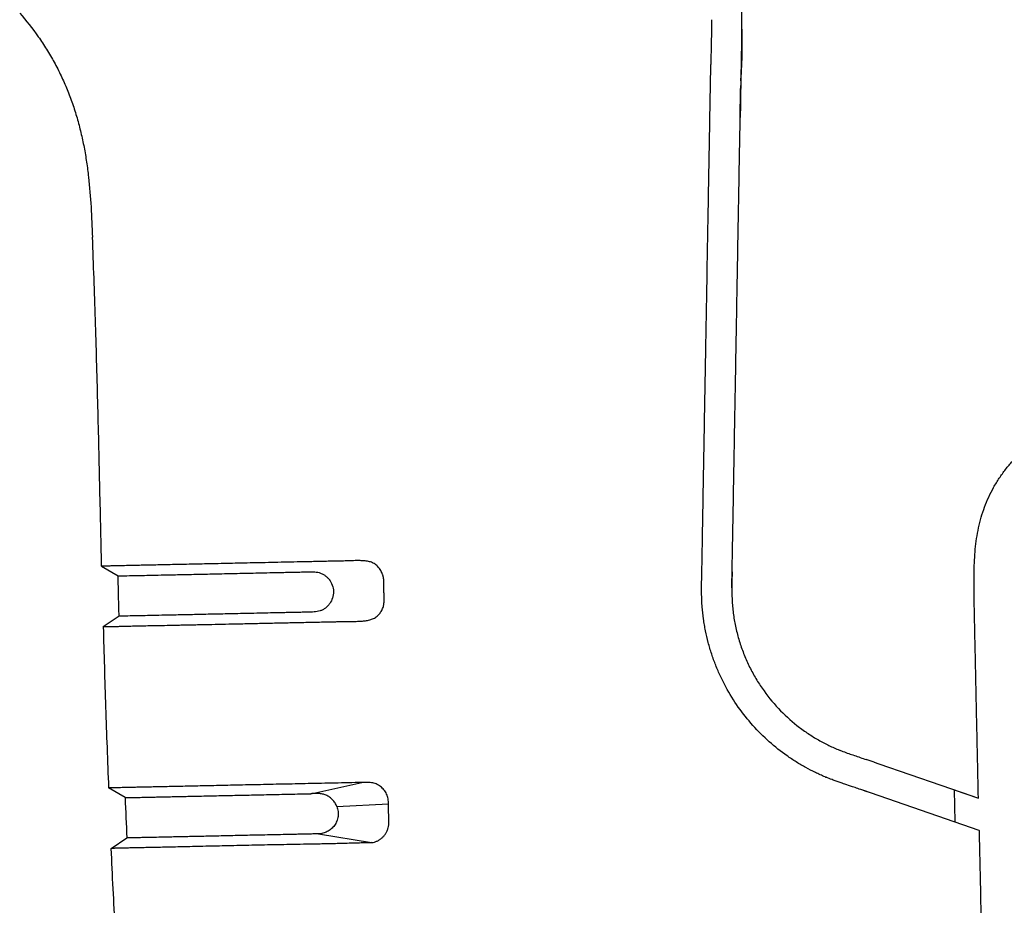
# Model space of a CAD drawing. Header units: millimetres. Extents: x -185 to 204, y 201 to 484.
# Tile 18 of 29: x 51 to 100, y 320 to 364. Entities that reach past the tile are written whole.
import ezdxf

# ---------------------------------------------------------------- set-up
doc = ezdxf.new("R2010")
doc.units = ezdxf.units.MM
doc.header["$LTSCALE"] = 16.335
doc.layers.add('20_ALL_FEATURES', color=7, linetype='CONTINUOUS')

msp = doc.modelspace()

# ---------------------------------------------------------------- linework, layer by layer
at = {"layer": '20_ALL_FEATURES', "color": 4}
for p, q in [((86.576, 362.55), (86.583, 362.553)), ((65.216, 325.63), (67.742, 326.184)), ((97.094, 325.826), (97.128, 324.228)), ((66.504, 324.99), (69.06, 325.126)), ((65.584, 323.637), (68.222, 323.202))]:
    msp.add_line(p, q, dxfattribs=at)
at = {"layer": '20_ALL_FEATURES', "color": 7}
for p, q in [((86.525, 360.981), (86.525, 360.979)), ((86.526, 360.981), (86.526, 360.994)), ((86.526, 360.981), (86.526, 360.979)), ((86.528, 360.979), (86.528, 360.981)), ((86.529, 360.979), (86.529, 360.981)), ((86.514, 360.596), (86.514, 360.599)), ((86.515, 360.596), (86.515, 360.599)), ((54.843, 336.911), (55.655, 336.428)), ((55.706, 334.428), (54.92, 333.911)), ((91.425, 327.788), (91.434, 327.785)), ((91.59, 327.725), (91.593, 327.724)), ((93.13, 327.19), (93.138, 327.188)), ((93.138, 327.188), (93.371, 327.107)), ((93.371, 327.107), (97.981, 325.521)), ((56.005, 325.433), (55.184, 325.916)), ((92.768, 325.728), (92.566, 325.798)), ((98.337, 323.812), (92.568, 325.797)), ((97.094, 325.827), (98.303, 325.41)), ((97.094, 325.825), (98.303, 325.41)), ((98.022, 325.507), (98.08, 325.487)), ((98.286, 325.416), (98.291, 325.414)), ((98.295, 325.413), (98.298, 325.412)), ((98.301, 325.411), (98.303, 325.41)), ((98.301, 325.411), (98.303, 325.41)), ((98.11, 323.891), (98.05, 323.911)), ((98.337, 323.812), (98.336, 323.813)), ((55.316, 322.917), (56.093, 323.434))]:
    msp.add_line(p, q, dxfattribs=at)
for centre, radius, start, end in [((112.345, 359.866), 25.841, 177.8946, 178.3734), ((121.989, 360.194), 35.473, 178.9971, 179.3459), ((113.739, 359.815), 27.236, 177.5513, 177.8956), ((106.196, 360.467), 19.677, 178.5091, 178.9858), ((94.686, 336.029), 8.862, 247.931, 248.4112), ((95.143, 337.189), 10.11, 248.4715, 249.4198), ((44.897, 187.771), 147.527, 70.91654, 71.07622), ((94.416, 335.37), 9.65, 247.3593, 247.6621), ((527.61, 344.998), 472.011, 182.37562, 182.61845)]:
    msp.add_arc(centre, radius, start, end, dxfattribs=at)
for points, knots in [([(86.572, 363.333), (86.571, 363.435), (86.574, 363.641), (86.58, 363.949), (86.581, 364.257), (86.569, 364.565), (86.543, 364.872), (86.503, 365.177), (86.448, 365.48), (86.377, 365.779), (86.293, 366.074), (86.163, 366.461), (85.968, 366.931), (85.729, 367.38), (85.514, 367.724), (85.285, 368.056), (85.035, 368.373), (84.764, 368.668), (84.549, 368.878), (84.324, 369.076), (84.091, 369.263), (83.854, 369.443), (83.614, 369.618), (83.374, 369.79), (83.056, 370.019), (82.661, 370.302), (82.191, 370.639), (81.727, 370.972), (81.269, 371.3), (80.819, 371.624), (80.449, 371.891), (80.156, 372.101), (79.94, 372.257), (79.725, 372.411), (79.442, 372.613), (79.093, 372.861), (78.673, 373.149), (78.317, 373.371), (78.024, 373.533), (77.8, 373.645), (77.569, 373.746), (77.333, 373.838), (77.091, 373.92), (76.76, 374.017), (76.333, 374.114), (75.804, 374.192), (75.257, 374.231), (74.791, 374.225), (74.411, 374.194), (74.12, 374.155), (73.828, 374.1), (73.535, 374.03), (73.243, 373.947), (72.952, 373.855), (72.662, 373.757), (72.276, 373.621), (71.794, 373.446), (71.216, 373.236), (70.636, 373.028), (70.056, 372.819), (69.476, 372.611), (68.898, 372.403), (68.32, 372.195), (67.745, 371.988), (67.266, 371.816), (66.885, 371.679), (66.6, 371.577), (66.317, 371.474), (66.034, 371.372), (65.753, 371.27), (65.473, 371.169), (65.194, 371.069), (64.826, 370.936), (64.46, 370.805), (64.096, 370.675), (63.827, 370.579), (63.559, 370.484), (63.205, 370.357), (62.767, 370.201), (62.246, 370.014), (61.728, 369.829), (61.214, 369.645), (60.535, 369.403), (59.861, 369.164), (59.192, 368.926), (58.697, 368.749), (58.207, 368.574), (57.721, 368.402), (57.24, 368.233), (56.92, 368.121), (56.761, 368.065)], [0, 0, 0, 0, 0.008433, 0.016867, 0.025299, 0.033729, 0.042155, 0.050575, 0.058988, 0.067391, 0.075784, 0.084165, 0.100886, 0.117548, 0.125857, 0.134147, 0.150667, 0.158899, 0.16711, 0.175299, 0.183468, 0.191615, 0.199738, 0.207833, 0.215895, 0.231907, 0.247741, 0.263374, 0.278787, 0.293963, 0.308891, 0.316258, 0.32356, 0.330794, 0.33796, 0.352088, 0.365974, 0.379702, 0.386547, 0.393406, 0.400296, 0.407229, 0.414212, 0.421254, 0.43554, 0.450141, 0.465105, 0.480488, 0.488369, 0.496385, 0.504528, 0.512776, 0.521094, 0.529454, 0.537839, 0.546236, 0.563057, 0.579903, 0.596763, 0.61363, 0.63049, 0.647325, 0.664121, 0.680865, 0.697541, 0.705848, 0.714129, 0.722384, 0.730609, 0.738797, 0.746944, 0.755048, 0.763106, 0.779073, 0.786971, 0.794808, 0.802585, 0.81031, 0.825619, 0.840767, 0.855801, 0.870739, 0.885582, 0.914952, 0.929466, 0.943853, 0.958106, 0.972214, 0.986175, 1, 1, 1, 1]), ([(50.78, 364.337), (51.107, 363.962), (51.57, 363.373), (52.12, 362.543), (52.496, 361.897), (52.836, 361.231), (53.137, 360.548), (53.402, 359.849), (53.629, 359.137), (53.818, 358.414), (53.974, 357.683), (54.099, 356.946), (54.227, 355.959), (54.325, 354.717), (54.367, 353.722), (54.387, 353.224)], [0, 0, 0, 0, 0.124961, 0.187463, 0.249964, 0.312466, 0.374968, 0.43747, 0.499973, 0.562476, 0.624981, 0.687485, 0.749991, 0.874991, 1, 1, 1, 1]), ([(85.08, 364.007), (85.079, 363.848), (85.074, 363.53), (85.067, 363.213), (85.063, 363.054)], [0, 0, 0, 0, 0.499987, 1, 1, 1, 1]), ([(86.573, 363.531), (86.571, 363.425), (86.565, 363.213), (86.559, 362.896), (86.553, 362.579), (86.547, 362.157), (86.537, 361.628), (86.53, 361.205), (86.526, 360.994)], [0, 0, 0, 0, 0.125007, 0.250012, 0.375015, 0.500014, 0.750008, 1, 1, 1, 1]), ([(86.572, 363.333), (86.571, 363.252), (86.57, 363.131), (86.571, 362.97), (86.572, 362.809), (86.575, 362.608), (86.576, 362.447), (86.576, 362.366)], [0, 0, 0, 0, 0.249995, 0.374992, 0.499992, 0.750001, 1, 1, 1, 1]), ([(86.586, 362.366), (86.585, 362.447), (86.583, 362.608), (86.579, 362.849), (86.574, 363.091), (86.572, 363.252), (86.572, 363.333)], [0, 0, 0, 0, 0.249993, 0.499993, 0.75001, 1, 1, 1, 1]), ([(85.063, 363.054), (85.061, 362.947), (85.056, 362.734), (85.048, 362.309), (85.043, 361.989), (85.04, 361.777)], [0, 0, 0, 0, 0.250005, 0.500007, 1, 1, 1, 1]), ([(86.576, 362.366), (86.576, 362.251), (86.571, 362.02), (86.556, 361.674), (86.541, 361.385), (86.531, 361.155), (86.527, 361.039), (86.525, 360.981)], [0, 0, 0, 0, 0.250011, 0.500046, 0.750044, 0.875023, 1, 1, 1, 1]), ([(86.528, 360.981), (86.533, 361.097), (86.544, 361.327), (86.561, 361.616), (86.572, 361.846), (86.581, 362.077), (86.585, 362.25), (86.586, 362.366)], [0, 0, 0, 0, 0.249997, 0.499983, 0.624977, 0.749982, 1, 1, 1, 1]), ([(90.701, 326.463), (90.621, 326.497), (90.46, 326.567), (90.139, 326.717), (89.741, 326.924), (89.271, 327.2), (88.655, 327.61), (87.917, 328.195), (87.105, 329.004), (86.381, 329.915), (85.866, 330.747), (85.513, 331.45), (85.278, 331.995), (85.075, 332.554), (84.906, 333.125), (84.794, 333.609), (84.721, 334), (84.659, 334.394), (84.616, 334.79), (84.592, 335.188), (84.584, 335.486), (84.581, 335.785), (84.583, 336.084), (84.588, 336.383), (84.595, 336.682), (84.602, 336.981), (84.608, 337.279), (84.613, 337.578), (84.62, 337.976), (84.628, 338.474), (84.639, 339.072), (84.649, 339.669), (84.66, 340.266), (84.67, 340.863), (84.684, 341.659), (84.702, 342.654), (84.723, 343.848), (84.744, 345.043), (84.765, 346.238), (84.794, 347.831), (84.829, 349.823), (84.871, 352.214), (84.906, 354.206), (84.934, 355.8), (84.955, 356.995), (84.977, 358.191), (84.997, 359.386), (85.019, 360.581), (85.033, 361.378), (85.04, 361.777)], [0, 0, 0, 0, 0.006932, 0.013928, 0.028101, 0.042495, 0.057089, 0.086793, 0.117077, 0.147805, 0.178862, 0.19449, 0.210166, 0.22588, 0.241625, 0.257394, 0.265286, 0.27318, 0.288976, 0.296877, 0.304779, 0.312682, 0.320585, 0.328487, 0.33639, 0.344292, 0.352194, 0.360095, 0.367996, 0.383795, 0.39959, 0.415382, 0.43117, 0.446957, 0.462743, 0.494318, 0.525898, 0.557488, 0.589083, 0.620692, 0.683911, 0.747129, 0.810347, 0.841956, 0.873564, 0.905173, 0.936782, 0.968391, 1, 1, 1, 1]), ([(86.519, 360.599), (86.517, 360.479), (86.515, 360.239), (86.509, 359.88), (86.502, 359.52), (86.497, 359.281), (86.495, 359.161)], [0, 0, 0, 0, 0.250016, 0.500015, 0.750006, 1, 1, 1, 1]), ([(86.495, 359.161), (86.497, 359.28), (86.499, 359.52), (86.502, 359.878), (86.506, 360.237), (86.511, 360.476), (86.514, 360.596)], [0, 0, 0, 0, 0.249999, 0.500007, 0.75001, 1, 1, 1, 1]), ([(86.095, 336.627), (86.1, 336.862), (86.108, 337.331), (86.12, 338.036), (86.133, 338.74), (86.146, 339.443), (86.158, 340.146), (86.175, 341.083), (86.191, 342.02), (86.208, 342.957), (86.22, 343.66), (86.233, 344.364), (86.245, 345.067), (86.258, 345.771), (86.271, 346.475), (86.283, 347.18), (86.295, 347.885), (86.308, 348.59), (86.324, 349.529), (86.345, 350.704), (86.37, 352.113), (86.395, 353.523), (86.416, 354.697), (86.433, 355.637), (86.445, 356.342), (86.457, 357.047), (86.469, 357.634), (86.478, 358.104), (86.485, 358.456), (86.491, 358.809), (86.494, 359.043), (86.495, 359.161)], [0, 0, 0, 0, 0.031271, 0.062531, 0.093773, 0.124994, 0.156195, 0.187381, 0.24974, 0.280928, 0.312126, 0.343338, 0.374563, 0.405796, 0.437044, 0.468314, 0.499591, 0.530869, 0.562145, 0.624695, 0.687246, 0.749797, 0.812348, 0.843624, 0.874899, 0.906174, 0.937449, 0.953087, 0.968725, 0.984362, 1, 1, 1, 1]), ([(98.303, 325.41), (98.288, 326.126), (98.265, 327.199), (98.234, 328.63), (98.211, 329.703), (98.188, 330.776), (98.166, 331.85), (98.146, 332.744), (98.131, 333.46), (98.12, 333.996), (98.108, 334.533), (98.097, 335.069), (98.089, 335.606), (98.085, 336.143), (98.089, 336.68), (98.107, 337.216), (98.146, 337.752), (98.21, 338.285), (98.305, 338.813), (98.436, 339.334), (98.603, 339.845), (98.809, 340.341), (99.053, 340.82), (99.333, 341.278), (99.646, 341.714), (99.991, 342.127), (100.361, 342.515), (100.755, 342.88), (101.168, 343.224), (101.596, 343.547), (102.038, 343.852), (102.49, 344.142), (102.95, 344.419), (103.417, 344.683), (103.89, 344.936), (104.287, 345.143), (104.605, 345.308), (104.922, 345.473), (105.239, 345.638), (105.557, 345.803), (105.795, 345.927), (106.034, 346.049), (106.274, 346.17), (106.513, 346.292), (106.749, 346.42), (106.979, 346.558), (107.163, 346.686), (107.303, 346.797), (107.403, 346.887), (107.498, 346.982), (107.616, 347.116), (107.747, 347.298), (107.88, 347.531), (107.989, 347.777), (108.074, 348.032), (108.138, 348.293), (108.18, 348.558), (108.206, 348.825), (108.219, 349.093), (108.222, 349.362), (108.219, 349.63), (108.215, 349.899), (108.211, 350.167), (108.209, 350.435), (108.208, 350.704), (108.209, 350.972), (108.21, 351.33), (108.215, 351.777), (108.224, 352.314), (108.24, 353.029), (108.266, 353.923), (108.287, 354.639), (108.297, 354.997)], [0, 0, 0, 0, 0.062503, 0.093755, 0.125007, 0.156259, 0.18751, 0.218762, 0.234388, 0.250014, 0.26564, 0.281265, 0.296891, 0.312517, 0.328143, 0.343768, 0.359393, 0.375018, 0.390642, 0.406265, 0.421887, 0.43751, 0.453132, 0.468755, 0.484378, 0.500001, 0.515624, 0.531249, 0.546873, 0.562498, 0.578123, 0.593749, 0.609374, 0.625, 0.640626, 0.656252, 0.664065, 0.671878, 0.687503, 0.695316, 0.703129, 0.710942, 0.718755, 0.726568, 0.734381, 0.742193, 0.750004, 0.753911, 0.757817, 0.761723, 0.765629, 0.773438, 0.781247, 0.789058, 0.796868, 0.804679, 0.812491, 0.820303, 0.828116, 0.835929, 0.843741, 0.851554, 0.859367, 0.86718, 0.874993, 0.882806, 0.890619, 0.906245, 0.921871, 0.937497, 0.968748, 1, 1, 1, 1]), ([(54.843, 336.911), (54.81, 338.27), (54.764, 340.31), (54.701, 343.029), (54.651, 345.068), (54.596, 347.108), (54.535, 349.147), (54.465, 351.186), (54.414, 352.545), (54.387, 353.224)], [0, 0, 0, 0, 0.25, 0.375, 0.5, 0.625, 0.75, 0.875, 1, 1, 1, 1]), ([(67.5, 337.186), (67.444, 337.185), (67.332, 337.183), (67.163, 337.178), (66.995, 337.171), (66.828, 337.166), (66.661, 337.162), (66.439, 337.158), (66.162, 337.153), (65.831, 337.146), (65.503, 337.139), (65.176, 337.131), (64.745, 337.122), (64.212, 337.111), (63.58, 337.098), (62.96, 337.084), (62.16, 337.067), (61.199, 337.047), (60.101, 337.023), (59.236, 337.005), (58.59, 336.991), (58.015, 336.978), (57.477, 336.967), (56.98, 336.956), (56.564, 336.947), (56.119, 336.938), (55.724, 336.929), (55.465, 336.924), (55.274, 336.92), (55.114, 336.916), (54.984, 336.913), (54.926, 336.912), (54.889, 336.911), (54.869, 336.911), (54.855, 336.911), (54.847, 336.911), (54.843, 336.911)], [0, 0, 0, 0, 0.013329, 0.026629, 0.0399, 0.053141, 0.066352, 0.079531, 0.10579, 0.131908, 0.157878, 0.183689, 0.209333, 0.260075, 0.310019, 0.359067, 0.407112, 0.499726, 0.586831, 0.667285, 0.704655, 0.739929, 0.803713, 0.832036, 0.857919, 0.902324, 0.937329, 0.951567, 0.963794, 0.982629, 0.989423, 0.994554, 0.996513, 0.998072, 0.999234, 1, 1, 1, 1]), ([(54.92, 333.911), (54.95, 333.912), (55.05, 333.914), (55.201, 333.917), (55.351, 333.921), (55.465, 333.923), (55.604, 333.926), (55.755, 333.929), (55.92, 333.933), (56.06, 333.937), (56.211, 333.941), (56.373, 333.944), (56.547, 333.949), (56.802, 333.954), (57.15, 333.962), (57.603, 333.97), (58.008, 333.978), (58.354, 333.985), (58.629, 333.991), (58.914, 333.997), (59.208, 334.003), (59.512, 334.01), (59.933, 334.019), (60.479, 334.03), (61.155, 334.045), (61.856, 334.06), (62.58, 334.075), (63.324, 334.091), (64.086, 334.108), (64.73, 334.122), (65.252, 334.133), (65.649, 334.141), (65.981, 334.148), (66.249, 334.154), (66.45, 334.159), (66.652, 334.164), (66.855, 334.169), (67.058, 334.171), (67.261, 334.171), (67.466, 334.174), (67.636, 334.18), (67.773, 334.189), (67.909, 334.201), (68.045, 334.222), (68.178, 334.257), (68.276, 334.292), (68.369, 334.338), (68.457, 334.395), (68.537, 334.463), (68.609, 334.54), (68.673, 334.624), (68.728, 334.715), (68.773, 334.811), (68.802, 334.895), (68.82, 334.964), (68.834, 335.034), (68.845, 335.122), (68.85, 335.229), (68.849, 335.336), (68.844, 335.443), (68.839, 335.55), (68.833, 335.656), (68.831, 335.763), (68.832, 335.87), (68.833, 336.013), (68.832, 336.155), (68.819, 336.297), (68.803, 336.385), (68.786, 336.454), (68.765, 336.522), (68.731, 336.605), (68.682, 336.699), (68.623, 336.788), (68.556, 336.87), (68.482, 336.944), (68.399, 337.009), (68.309, 337.063), (68.214, 337.104), (68.082, 337.145), (67.911, 337.174), (67.706, 337.185), (67.569, 337.186), (67.5, 337.186)], [0, 0, 0, 0, 0.005214, 0.017257, 0.026064, 0.031225, 0.036915, 0.049972, 0.057387, 0.065423, 0.074099, 0.083429, 0.093425, 0.1041, 0.127485, 0.153539, 0.182187, 0.197437, 0.213277, 0.229686, 0.246637, 0.264104, 0.282062, 0.319355, 0.358312, 0.398742, 0.44047, 0.483336, 0.527196, 0.57192, 0.594572, 0.617399, 0.640389, 0.651942, 0.663532, 0.675156, 0.686815, 0.698507, 0.710231, 0.721985, 0.733768, 0.739671, 0.745581, 0.757423, 0.763363, 0.769317, 0.77529, 0.781288, 0.787312, 0.793361, 0.799433, 0.805526, 0.811636, 0.817761, 0.820829, 0.8239, 0.830046, 0.836196, 0.842347, 0.848499, 0.854651, 0.860804, 0.866955, 0.873107, 0.879259, 0.891561, 0.897712, 0.903859, 0.906931, 0.910001, 0.916131, 0.922248, 0.928349, 0.934431, 0.940492, 0.946528, 0.952536, 0.95852, 0.964483, 0.976356, 0.988194, 1, 1, 1, 1]), ([(55.706, 334.428), (55.702, 334.595), (55.684, 335.261), (55.668, 335.928), (55.655, 336.428)], [0, 0, 0, 0, 0.249969, 1, 1, 1, 1]), ([(55.655, 336.428), (55.72, 336.429), (55.949, 336.434), (56.305, 336.442), (56.758, 336.451), (57.243, 336.462), (57.835, 336.474), (58.535, 336.489), (59.182, 336.503), (59.748, 336.515), (60.206, 336.525), (60.684, 336.535), (61.18, 336.546), (61.693, 336.557), (62.22, 336.568), (62.762, 336.58), (63.221, 336.59), (63.594, 336.598), (63.878, 336.604), (64.164, 336.61), (64.404, 336.615), (64.597, 336.619), (64.743, 336.622), (64.889, 336.625), (65.011, 336.628), (65.109, 336.63), (65.208, 336.632), (65.331, 336.632), (65.479, 336.622), (65.602, 336.599), (65.697, 336.568), (65.79, 336.528), (65.901, 336.464), (66.021, 336.366), (66.161, 336.211), (66.289, 335.975), (66.341, 335.709), (66.326, 335.496), (66.279, 335.288), (66.186, 335.095), (66.053, 334.934), (65.938, 334.831), (65.83, 334.762), (65.739, 334.719), (65.645, 334.684), (65.524, 334.655), (65.376, 334.638), (65.253, 334.633), (65.155, 334.631), (65.057, 334.628), (64.934, 334.626), (64.788, 334.623), (64.642, 334.62), (64.449, 334.616), (64.209, 334.61), (63.922, 334.604), (63.638, 334.598), (63.265, 334.59), (62.805, 334.58), (62.263, 334.569), (61.734, 334.557), (61.22, 334.546), (60.723, 334.536), (60.243, 334.525), (59.784, 334.516), (59.215, 334.503), (58.566, 334.49), (57.866, 334.475), (57.274, 334.462), (56.791, 334.452), (56.344, 334.442), (55.994, 334.435), (55.769, 334.43), (55.706, 334.428)], [0, 0, 0, 0, 0.008601, 0.030649, 0.047609, 0.069144, 0.095545, 0.126793, 0.162617, 0.182099, 0.202534, 0.223853, 0.245982, 0.26885, 0.29239, 0.316537, 0.341232, 0.353768, 0.36642, 0.379183, 0.392051, 0.398522, 0.405017, 0.411536, 0.418077, 0.421356, 0.424641, 0.431227, 0.437839, 0.444489, 0.447839, 0.451208, 0.458001, 0.464877, 0.471834, 0.485913, 0.500153, 0.507303, 0.514428, 0.52848, 0.53542, 0.542279, 0.549056, 0.552418, 0.555763, 0.562406, 0.569016, 0.575602, 0.578887, 0.582166, 0.588709, 0.59523, 0.601728, 0.608202, 0.621076, 0.633848, 0.646511, 0.65906, 0.683787, 0.707975, 0.731564, 0.754491, 0.776685, 0.798074, 0.818582, 0.838135, 0.87408, 0.905392, 0.93177, 0.953189, 0.969965, 0.991613, 1, 1, 1, 1]), ([(86.082, 335.831), (86.082, 335.897), (86.084, 336.03), (86.087, 336.229), (86.091, 336.428), (86.094, 336.561), (86.095, 336.627)], [0, 0, 0, 0, 0.250005, 0.500006, 0.750006, 1, 1, 1, 1]), ([(86.095, 336.627), (86.092, 336.494), (86.086, 336.229), (86.082, 335.963), (86.082, 335.831)], [0, 0, 0, 0, 0.499993, 1, 1, 1, 1]), ([(86.082, 335.831), (86.081, 335.72), (86.083, 335.498), (86.092, 335.22), (86.107, 334.999), (86.126, 334.778), (86.16, 334.503), (86.213, 334.175), (86.278, 333.849), (86.355, 333.526), (86.475, 333.102), (86.656, 332.582), (86.919, 331.978), (87.227, 331.4), (87.689, 330.672), (88.358, 329.843), (89.134, 329.131), (89.716, 328.704), (90.055, 328.483), (90.311, 328.328), (90.569, 328.184), (90.83, 328.05), (91.092, 327.927), (91.268, 327.852), (91.356, 327.816)], [0, 0, 0, 0, 0.032661, 0.065317, 0.081643, 0.097965, 0.130596, 0.163207, 0.19579, 0.228339, 0.260844, 0.325681, 0.390241, 0.454447, 0.518215, 0.643964, 0.766753, 0.826802, 0.856432, 0.885777, 0.914822, 0.943554, 0.971954, 1, 1, 1, 1]), ([(54.92, 333.911), (54.956, 332.579), (55.034, 329.913), (55.131, 327.248), (55.185, 325.916)], [0, 0, 0, 0, 0.5, 1, 1, 1, 1]), ([(91.593, 327.724), (91.686, 327.689), (91.873, 327.621), (92.06, 327.557), (92.153, 327.525)], [0, 0, 0, 0, 0.503254, 1, 1, 1, 1]), ([(92.153, 327.525), (92.251, 327.491), (92.448, 327.424), (92.644, 327.357), (92.742, 327.324)], [0, 0, 0, 0, 0.503543, 1, 1, 1, 1]), ([(67.742, 326.184), (67.517, 326.18), (67.07, 326.17), (66.402, 326.155), (65.741, 326.141), (65.087, 326.127), (64.442, 326.113), (63.602, 326.096), (62.581, 326.074), (61.4, 326.048), (60.455, 326.028), (59.738, 326.012), (59.233, 326.002), (58.754, 325.992), (58.304, 325.982), (57.883, 325.973), (57.495, 325.965), (57.14, 325.957), (56.82, 325.95), (56.534, 325.945), (56.282, 325.939), (56.062, 325.934), (55.873, 325.93), (55.711, 325.926), (55.575, 325.923), (55.477, 325.921), (55.409, 325.92), (55.367, 325.919), (55.328, 325.918), (55.295, 325.918), (55.266, 325.917), (55.242, 325.917), (55.222, 325.916), (55.206, 325.916), (55.194, 325.916), (55.187, 325.916), (55.185, 325.916)], [0, 0, 0, 0, 0.053664, 0.106859, 0.159528, 0.211607, 0.26302, 0.313688, 0.412403, 0.506853, 0.595925, 0.638032, 0.678277, 0.716471, 0.752421, 0.785959, 0.816922, 0.845195, 0.870723, 0.893472, 0.91351, 0.930958, 0.945972, 0.958756, 0.969517, 0.978429, 0.982243, 0.985656, 0.988682, 0.991335, 0.993625, 0.995565, 0.997166, 0.998436, 0.99938, 1, 1, 1, 1]), ([(69.06, 325.126), (69.06, 325.167), (69.058, 325.25), (69.043, 325.374), (69.014, 325.495), (68.969, 325.611), (68.909, 325.72), (68.837, 325.82), (68.755, 325.911), (68.662, 325.991), (68.56, 326.059), (68.452, 326.113), (68.337, 326.153), (68.22, 326.177), (68.1, 326.19), (67.98, 326.191), (67.861, 326.187), (67.781, 326.185), (67.742, 326.184)], [0, 0, 0, 0, 0.063747, 0.127481, 0.19115, 0.254699, 0.318076, 0.381247, 0.44418, 0.506849, 0.569238, 0.631343, 0.693177, 0.754792, 0.816246, 0.877582, 0.938832, 1, 1, 1, 1]), ([(91.151, 326.288), (91.117, 326.3), (90.983, 326.35), (90.849, 326.403), (90.749, 326.444)], [0, 0, 0, 0, 0.248481, 1, 1, 1, 1]), ([(91.677, 326.102), (91.634, 326.117), (91.458, 326.178), (91.282, 326.239), (91.151, 326.288)], [0, 0, 0, 0, 0.248023, 1, 1, 1, 1]), ([(92.186, 325.929), (92.144, 325.943), (91.975, 326.001), (91.805, 326.059), (91.677, 326.102)], [0, 0, 0, 0, 0.248029, 1, 1, 1, 1]), ([(56.005, 325.433), (56.049, 325.434), (56.113, 325.435), (56.204, 325.437), (56.281, 325.438), (56.374, 325.44), (56.531, 325.444), (56.713, 325.448), (56.922, 325.452), (57.112, 325.456), (57.325, 325.461), (57.66, 325.468), (58.027, 325.476), (58.428, 325.484), (58.765, 325.491), (59.125, 325.5), (59.505, 325.508), (59.906, 325.517), (60.475, 325.53), (61.225, 325.545), (62.164, 325.564), (62.977, 325.581), (63.648, 325.596), (64.164, 325.607), (64.688, 325.619), (65.039, 325.626), (65.216, 325.63)], [0, 0, 0, 0, 0.014136, 0.021014, 0.029393, 0.039399, 0.051174, 0.080664, 0.098746, 0.119289, 0.142424, 0.168259, 0.228178, 0.262191, 0.298808, 0.337888, 0.379287, 0.422841, 0.468375, 0.564729, 0.667073, 0.774317, 0.829483, 0.885542, 0.942407, 1, 1, 1, 1]), ([(66.504, 324.99), (66.48, 325.053), (66.419, 325.175), (66.295, 325.334), (66.168, 325.443), (66.057, 325.513), (65.969, 325.556), (65.879, 325.591), (65.785, 325.615), (65.69, 325.629), (65.564, 325.638), (65.405, 325.637), (65.279, 325.631), (65.216, 325.63)], [0, 0, 0, 0, 0.130221, 0.25893, 0.385857, 0.448703, 0.511098, 0.573069, 0.634656, 0.695947, 0.757031, 0.87875, 1, 1, 1, 1]), ([(92.566, 325.798), (92.535, 325.809), (92.408, 325.853), (92.281, 325.896), (92.186, 325.929)], [0, 0, 0, 0, 0.248338, 1, 1, 1, 1]), ([(68.222, 323.202), (68.27, 323.208), (68.364, 323.228), (68.5, 323.279), (68.627, 323.351), (68.743, 323.439), (68.846, 323.544), (68.933, 323.663), (69.002, 323.795), (69.05, 323.935), (69.076, 324.082), (69.081, 324.232), (69.075, 324.381), (69.071, 324.53), (69.069, 324.654), (69.067, 324.753), (69.065, 324.828), (69.064, 324.902), (69.062, 325.002), (69.061, 325.076), (69.06, 325.126)], [0, 0, 0, 0, 0.06091, 0.122034, 0.183437, 0.245135, 0.307139, 0.369451, 0.432045, 0.494878, 0.557889, 0.621015, 0.684179, 0.747344, 0.810508, 0.84209, 0.873672, 0.905255, 0.936837, 1, 1, 1, 1]), ([(66.504, 324.99), (66.518, 324.952), (66.543, 324.873), (66.564, 324.751), (66.571, 324.628), (66.562, 324.504), (66.538, 324.383), (66.487, 324.229), (66.39, 324.05), (66.228, 323.873), (66.031, 323.741), (65.849, 323.672), (65.698, 323.643), (65.622, 323.638), (65.584, 323.637)], [0, 0, 0, 0, 0.064289, 0.128769, 0.19332, 0.25781, 0.322116, 0.386122, 0.512648, 0.63717, 0.759629, 0.880312, 0.940257, 1, 1, 1, 1]), ([(65.584, 323.637), (65.493, 323.636), (65.311, 323.632), (65.04, 323.626), (64.771, 323.62), (64.415, 323.612), (63.975, 323.603), (63.453, 323.592), (62.94, 323.581), (62.277, 323.567), (61.479, 323.549), (60.704, 323.531), (60.114, 323.519), (59.699, 323.51), (59.304, 323.502), (58.93, 323.495), (58.58, 323.488), (58.163, 323.478), (57.708, 323.468), (57.24, 323.459), (56.87, 323.451), (56.619, 323.445), (56.46, 323.442), (56.367, 323.44), (56.289, 323.438), (56.199, 323.436), (56.135, 323.435), (56.093, 323.434)], [0, 0, 0, 0, 0.028737, 0.057311, 0.085714, 0.113937, 0.169805, 0.224831, 0.278919, 0.331961, 0.434418, 0.531112, 0.576893, 0.620733, 0.662449, 0.701858, 0.738802, 0.773128, 0.833523, 0.882702, 0.921224, 0.950358, 0.961902, 0.971666, 0.979803, 0.986452, 1, 1, 1, 1]), ([(98.337, 323.812), (98.365, 322.541), (98.419, 319.999), (98.501, 316.186), (98.584, 312.372), (98.667, 308.559), (98.75, 304.746), (98.819, 301.568), (98.876, 299.026), (98.933, 296.484), (98.976, 294.577), (99.003, 293.306)], [0, 0, 0, 0, 0.125, 0.25, 0.375, 0.5, 0.625, 0.75, 0.8125, 0.875, 1, 1, 1, 1]), ([(68.222, 323.202), (68.165, 323.194), (68.079, 323.188), (67.964, 323.187), (67.878, 323.187), (67.792, 323.186), (67.677, 323.185), (67.534, 323.183), (67.362, 323.178), (67.191, 323.173), (67.021, 323.168), (66.794, 323.161), (66.511, 323.153), (66.174, 323.145), (65.838, 323.138), (65.504, 323.131), (65.172, 323.124), (64.733, 323.117), (64.191, 323.107), (63.548, 323.096), (62.917, 323.083), (62.3, 323.071), (61.507, 323.054), (60.563, 323.033), (59.655, 323.012), (58.975, 322.996), (58.507, 322.985), (58.071, 322.975), (57.667, 322.967), (57.353, 322.961), (57.12, 322.956), (56.911, 322.952), (56.672, 322.946), (56.414, 322.94), (56.189, 322.936), (55.952, 322.931), (55.752, 322.928), (55.587, 322.924), (55.497, 322.921), (55.427, 322.919), (55.369, 322.918), (55.333, 322.918), (55.316, 322.917)], [0, 0, 0, 0, 0.013381, 0.020065, 0.026744, 0.033416, 0.040081, 0.053391, 0.066673, 0.079928, 0.093153, 0.106349, 0.132648, 0.158818, 0.18485, 0.210738, 0.23647, 0.262037, 0.312637, 0.362449, 0.411372, 0.459291, 0.506071, 0.595612, 0.678627, 0.717196, 0.753529, 0.78743, 0.818727, 0.847265, 0.860477, 0.872976, 0.895816, 0.915834, 0.933167, 0.947979, 0.970945, 0.979539, 0.986455, 0.991854, 0.99585, 1, 1, 1, 1]), ([(55.757, 314.925), (55.715, 315.591), (55.634, 316.922), (55.519, 318.92), (55.412, 320.918), (55.347, 322.251), (55.316, 322.917)], [0, 0, 0, 0, 0.25, 0.5, 0.75, 1, 1, 1, 1])]:
    msp.add_open_spline(points, degree=3, knots=knots, dxfattribs=at)

doc.saveas('drawing.dxf')
